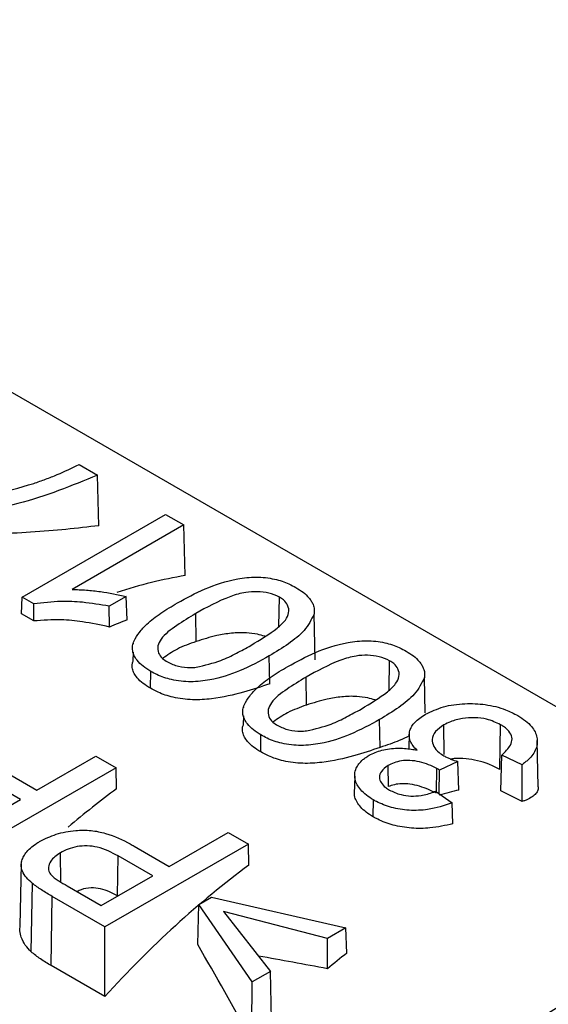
# Model space of a CAD drawing. Header units: millimetres. Extents: x 0 to 420, y 0 to 297.
# Tile 64 of 75: x 159.471 to 160.007, y 177.777 to 178.775. Entities that reach past the tile are written whole.
import ezdxf

# ---------------------------------------------------------------- set-up
doc = ezdxf.new("R2010")
doc.units = ezdxf.units.MM

msp = doc.modelspace()

# ---------------------------------------------------------------- linework, layer by layer
at = {"color": 7, "linetype": 'Continuous', "lineweight": 25}
for p, q in [((160.31579, 177.90458), (158.80842, 178.77477)), ((159.53146, 178.3238), (159.55008, 178.31304)), ((159.55166, 178.26177), (159.55008, 178.31304)), ((159.47371, 178.18939), (159.619, 178.27326)), ((159.619, 178.27326), (159.63763, 178.26251)), ((159.63763, 178.26251), (159.52441, 178.19715)), ((159.63918, 178.21124), (159.63763, 178.26251)), ((159.4732, 178.1724), (159.47371, 178.18939)), ((159.4857, 178.18246), (159.47371, 178.18939)), ((159.57936, 178.19016), (159.56219, 178.18025)), ((159.58026, 178.16632), (159.57936, 178.19016)), ((159.73404, 178.1598), (159.73448, 178.18939)), ((159.4856, 178.16524), (159.4857, 178.18246)), ((159.56231, 178.15903), (159.56219, 178.18025)), ((159.4856, 178.16524), (159.4732, 178.1724)), ((159.65016, 178.14441), (159.64973, 178.17272)), ((159.77068, 178.12584), (159.7697, 178.17225)), ((159.58651, 178.14279), (159.5865, 178.14216)), ((159.58632, 178.1336), (159.58613, 178.12445)), ((159.72472, 178.10142), (159.7243, 178.12974)), ((159.8458, 178.09528), (159.84624, 178.12487)), ((159.60384, 178.09698), (159.6041, 178.11412)), ((159.76192, 178.0799), (159.76149, 178.1082)), ((159.88222, 178.07192), (159.88146, 178.10773)), ((159.69827, 178.07827), (159.69826, 178.07764)), ((159.69808, 178.06909), (159.69789, 178.05993)), ((159.83648, 178.03691), (159.83606, 178.06523)), ((159.90155, 178.02983), (159.9011, 178.05977)), ((159.95802, 178.01466), (159.9587, 178.05995)), ((159.7156, 178.03247), (159.71586, 178.0496)), ((159.86618, 178.0513), (159.86584, 178.03541)), ((159.99685, 177.99696), (159.99584, 178.04407)), ((159.48886, 177.99383), (159.54846, 178.02824)), ((159.54846, 178.02824), (159.56895, 178.01641)), ((159.95884, 177.99292), (159.95986, 178.02917)), ((159.98035, 178.01949), (159.95986, 178.02917)), ((159.84499, 177.99727), (159.84467, 178.01859)), ((159.91533, 178.02262), (159.89665, 178.01405)), ((159.91643, 177.9938), (159.91533, 178.02262)), ((159.98048, 177.98209), (159.98035, 178.01949)), ((159.56895, 178.01641), (159.42367, 177.93254)), ((159.45327, 178.01437), (159.48886, 177.99383)), ((159.5696, 177.99507), (159.56895, 178.01641)), ((159.8108, 178.00792), (159.81041, 177.98999)), ((159.89382, 177.9919), (159.89418, 178.01571)), ((159.89657, 177.98996), (159.89665, 178.01405)), ((159.4721, 177.98415), (159.43705, 178.00438)), ((159.89281, 177.99261), (159.90957, 177.98078)), ((159.41994, 177.95404), (159.4721, 177.98415)), ((159.82957, 177.96667), (159.82983, 177.98381)), ((159.91024, 177.95959), (159.90957, 177.98078)), ((159.62297, 177.91641), (159.68257, 177.95082)), ((159.68257, 177.95082), (159.70306, 177.93899)), ((159.70306, 177.93899), (159.55778, 177.85512)), ((159.70371, 177.91765), (159.70306, 177.93899)), ((159.51302, 177.90048), (159.51258, 177.9301)), ((159.58738, 177.93695), (159.62297, 177.91641)), ((159.47294, 177.9189), (159.4716, 177.85603)), ((159.57056, 177.88646), (159.57116, 177.92696)), ((159.60621, 177.90673), (159.57116, 177.92696)), ((159.48303, 177.82982), (159.48423, 177.89915)), ((159.55405, 177.87662), (159.60621, 177.90673)), ((159.51936, 177.89665), (159.55405, 177.87662)), ((159.50335, 177.81576), (159.5044, 177.88593)), ((159.55778, 177.85512), (159.5044, 177.88593)), ((159.57083, 177.8863), (159.57056, 177.88646)), ((159.65277, 177.8777), (159.66581, 177.88522)), ((159.66581, 177.88522), (159.80178, 177.85404)), ((159.65175, 177.83711), (159.65277, 177.8777)), ((159.70679, 177.7992), (159.65277, 177.8777)), ((159.78316, 177.84329), (159.67792, 177.87071)), ((159.67792, 177.87071), (159.72541, 177.80995)), ((159.55778, 177.78434), (159.55778, 177.85512)), ((159.80178, 177.85404), (159.78316, 177.84329)), ((159.80276, 177.82847), (159.80178, 177.85404)), ((159.7833, 177.81264), (159.78316, 177.84329)), ((159.55778, 177.78434), (159.50335, 177.81576)), ((159.72541, 177.80995), (159.70679, 177.7992)), ((159.72666, 177.76128), (159.72541, 177.80995)), ((159.70634, 177.74082), (159.70679, 177.7992))]:
    msp.add_line(p, q, dxfattribs=at)
at = {"color": 8, "linetype": 'Continuous', "lineweight": 25}
msp.add_arc((160.4025, 177.16254), 0.72267, 103.40959, 140.56918, dxfattribs=at)
at = {"color": 7, "linetype": 'Continuous', "lineweight": 25}
for centre, major_axis, ratio, start_param, end_param in [((159.47035, 177.52664), (0.36496, 0.65528), 0.587367, 0.434892, 0.570277), ((159.50387, 177.50729), (0.36496, 0.65528), 0.587367, 0.614307, 0.648427), ((159.64916, 177.42342), (0.36496, 0.65528), 0.587367, 0.909397, 1.003614), ((159.80468, 177.33364), (0.43735, 0.61179), 0.650136, 0.642613, 0.67672), ((158.56153, 178.05129), (5.82933, -2.78911), 0.086913, 1.366688, 1.370509), ((159.78327, 177.346), (0.36496, 0.65528), 0.587367, 0.909397, 1.197933), ((159.43246, 177.54852), (-0.63551, 1.16852), 0.250055, 4.741027, 4.824458), ((159.90621, 177.27503), (0.36496, 0.65528), 0.587367, 0.95511, 0.992673), ((160.22393, 177.09161), (1.926, -0.56413), 0.297909, 1.88777, 1.925139)]:
    msp.add_ellipse(centre, major_axis=major_axis, ratio=ratio, start_param=start_param, end_param=end_param, dxfattribs=at)
for points, knots in [([(159.48553, 178.30471), (159.48961, 178.30609), (159.49777, 178.30885), (159.51334, 178.31505), (159.52422, 178.3203), (159.53146, 178.3238)], [0, 0, 0, 0, 0.25026, 0.500627, 1, 1, 1, 1]), ([(159.55008, 178.31304), (159.52416, 178.30234), (159.47427, 178.28173), (159.40977, 178.2725), (159.37686, 178.27125), (159.37313, 178.27111)], [0, 0, 0, 0, 0.489613, 0.942234, 1, 1, 1, 1]), ([(159.35095, 178.27981), (159.36649, 178.28108), (159.39762, 178.28363), (159.44299, 178.29214), (159.47127, 178.30049), (159.48553, 178.30471)], [0, 0, 0, 0, 0.330495, 0.6623061, 1, 1, 1, 1]), ([(159.55166, 178.26177), (159.52964, 178.25923), (159.48695, 178.25433), (159.43227, 178.25293), (159.40579, 178.25226)], [0, 0, 0, 0, 0.515689, 1, 1, 1, 1]), ([(159.63117, 178.18351), (159.64019, 178.18843), (159.65831, 178.19831), (159.68581, 178.20766), (159.71091, 178.21032), (159.72933, 178.20832), (159.74255, 178.20379), (159.74896, 178.20031), (159.75125, 178.19906)], [0, 0, 0, 0, 0.267915, 0.537999, 0.673588, 0.810207, 0.932334, 1, 1, 1, 1]), ([(159.75125, 178.19906), (159.75376, 178.1975), (159.75885, 178.19434), (159.76387, 178.1896), (159.76702, 178.18538), (159.76887, 178.18151), (159.7701, 178.1771), (159.76983, 178.17388), (159.7697, 178.17225)], [0, 0, 0, 0, 0.214408, 0.43321, 0.553799, 0.676194, 0.836136, 1, 1, 1, 1]), ([(159.52441, 178.19715), (159.52925, 178.19701), (159.53893, 178.19675), (159.55748, 178.19461), (159.5707, 178.19192), (159.57936, 178.19016)], [0, 0, 0, 0, 0.2567612, 0.5134609, 1, 1, 1, 1]), ([(159.73448, 178.18939), (159.73107, 178.19096), (159.72452, 178.19398), (159.71218, 178.19518), (159.69857, 178.19444), (159.67608, 178.18746), (159.66086, 178.17895), (159.64973, 178.17272)], [0, 0, 0, 0, 0.129212, 0.248201, 0.364751, 0.535159, 1, 1, 1, 1]), ([(159.70561, 178.14046), (159.71495, 178.14608), (159.72808, 178.15397), (159.7408, 178.1654), (159.74465, 178.17347), (159.74376, 178.18063), (159.73971, 178.18604), (159.73596, 178.18844), (159.73448, 178.18939)], [0, 0, 0, 0, 0.404114, 0.568422, 0.700441, 0.832203, 0.934242, 1, 1, 1, 1]), ([(159.56219, 178.18025), (159.55317, 178.18173), (159.53716, 178.18436), (159.51106, 178.18557), (159.49482, 178.18358), (159.4857, 178.18246)], [0, 0, 0, 0, 0.361976, 0.6421071, 1, 1, 1, 1]), ([(159.6041, 178.11412), (159.60142, 178.11579), (159.59599, 178.11919), (159.59063, 178.12469), (159.58723, 178.13002), (159.58562, 178.13493), (159.58555, 178.13999), (159.5876, 178.14632), (159.59249, 178.15374), (159.60114, 178.16338), (159.61421, 178.17341), (159.62548, 178.18012), (159.63117, 178.18351)], [0, 0, 0, 0, 0.084751, 0.171807, 0.233044, 0.295868, 0.357182, 0.420516, 0.534782, 0.651667, 0.82434, 1, 1, 1, 1]), ([(159.64973, 178.17272), (159.6432, 178.16877), (159.63011, 178.16084), (159.61582, 178.14997), (159.61081, 178.13993), (159.61138, 178.13302), (159.61528, 178.12741), (159.61933, 178.12479), (159.62107, 178.12368)], [0, 0, 0, 0, 0.284257, 0.569985, 0.69421, 0.818568, 0.922553, 1, 1, 1, 1]), ([(159.7697, 178.17225), (159.76686, 178.16654), (159.7614, 178.15557), (159.74393, 178.14174), (159.73089, 178.13377), (159.7243, 178.12974)], [0, 0, 0, 0, 0.3494481, 0.6709028, 1, 1, 1, 1]), ([(159.56231, 178.15903), (159.55327, 178.16099), (159.53731, 178.16445), (159.51115, 178.16713), (159.49484, 178.16592), (159.4856, 178.16524)], [0, 0, 0, 0, 0.3618235, 0.638604, 1, 1, 1, 1]), ([(159.71967, 178.14974), (159.71723, 178.15043), (159.71114, 178.15214), (159.69914, 178.15366), (159.68534, 178.153), (159.66839, 178.1501), (159.65705, 178.14656), (159.65016, 178.14441)], [0, 0, 0, 0, 0.0902984, 0.2249871, 0.42976, 0.6533368, 1, 1, 1, 1]), ([(159.65016, 178.14442), (159.64355, 178.14206), (159.63071, 178.1375), (159.62095, 178.13052), (159.61622, 178.12714)], [0, 0, 0, 0, 0.515325, 1, 1, 1, 1]), ([(159.65034, 178.11827), (159.65892, 178.12032), (159.67372, 178.12385), (159.69109, 178.1324), (159.70076, 178.13777), (159.70561, 178.14046)], [0, 0, 0, 0, 0.40688, 0.702188, 1, 1, 1, 1]), ([(159.74292, 178.11899), (159.75195, 178.12391), (159.77007, 178.13379), (159.79757, 178.14314), (159.82267, 178.1458), (159.84108, 178.14381), (159.85431, 178.13927), (159.86072, 178.13579), (159.86301, 178.13455)], [0, 0, 0, 0, 0.267915, 0.537999, 0.673588, 0.810207, 0.932334, 1, 1, 1, 1]), ([(159.7243, 178.12974), (159.71461, 178.12446), (159.69667, 178.11468), (159.66912, 178.10559), (159.64473, 178.10283), (159.62565, 178.10492), (159.61243, 178.10957), (159.60617, 178.11299), (159.6041, 178.11412)], [0, 0, 0, 0, 0.2870403, 0.5311337, 0.6720427, 0.8142279, 0.9385523, 1, 1, 1, 1]), ([(159.84624, 178.12487), (159.84283, 178.12644), (159.83628, 178.12947), (159.82394, 178.13066), (159.81033, 178.12992), (159.78784, 178.12295), (159.77262, 178.11443), (159.76149, 178.1082)], [0, 0, 0, 0, 0.129212, 0.248201, 0.364751, 0.535159, 1, 1, 1, 1]), ([(159.86301, 178.13455), (159.86552, 178.13298), (159.87061, 178.12982), (159.87563, 178.12509), (159.87878, 178.12086), (159.88063, 178.11699), (159.88186, 178.11259), (159.88159, 178.10936), (159.88146, 178.10773)], [0, 0, 0, 0, 0.214408, 0.43321, 0.553799, 0.676194, 0.836136, 1, 1, 1, 1]), ([(159.60384, 178.09698), (159.60125, 178.09859), (159.59602, 178.10184), (159.59068, 178.10702), (159.58714, 178.11206), (159.58538, 178.11673), (159.58502, 178.12095), (159.58592, 178.12342), (159.58629, 178.12443)], [0, 0, 0, 0, 0.206226, 0.417488, 0.574173, 0.734861, 0.89175, 1, 1, 1, 1]), ([(159.62107, 178.12368), (159.62465, 178.12199), (159.63143, 178.11882), (159.64234, 178.1178), (159.64835, 178.11815), (159.65034, 178.11827)], [0, 0, 0, 0, 0.42911, 0.810922, 1, 1, 1, 1]), ([(159.71586, 178.0496), (159.71318, 178.05128), (159.70775, 178.05467), (159.70239, 178.06017), (159.69899, 178.0655), (159.69738, 178.07041), (159.69731, 178.07547), (159.69935, 178.08181), (159.70425, 178.08922), (159.7129, 178.09886), (159.72597, 178.10889), (159.73724, 178.11561), (159.74292, 178.11899)], [0, 0, 0, 0, 0.084751, 0.171807, 0.233044, 0.295868, 0.357182, 0.420516, 0.534782, 0.651667, 0.82434, 1, 1, 1, 1]), ([(159.81737, 178.07594), (159.82671, 178.08156), (159.83984, 178.08946), (159.85256, 178.10088), (159.85641, 178.10896), (159.85551, 178.11611), (159.85147, 178.12152), (159.84771, 178.12393), (159.84624, 178.12487)], [0, 0, 0, 0, 0.404114, 0.568422, 0.700441, 0.832203, 0.934242, 1, 1, 1, 1]), ([(159.76149, 178.1082), (159.75496, 178.10425), (159.74186, 178.09632), (159.72757, 178.08546), (159.72257, 178.07542), (159.72314, 178.0685), (159.72703, 178.0629), (159.73109, 178.06028), (159.73282, 178.05916)], [0, 0, 0, 0, 0.284257, 0.569985, 0.69421, 0.818568, 0.922553, 1, 1, 1, 1]), ([(159.88146, 178.10773), (159.87862, 178.10202), (159.87316, 178.09105), (159.85569, 178.07723), (159.84265, 178.06926), (159.83606, 178.06523)], [0, 0, 0, 0, 0.349448, 0.670903, 1, 1, 1, 1]), ([(159.72472, 178.10142), (159.71611, 178.09856), (159.69861, 178.09274), (159.6718, 178.08638), (159.64652, 178.08478), (159.62725, 178.08713), (159.61315, 178.09194), (159.60635, 178.09562), (159.60384, 178.09698)], [0, 0, 0, 0, 0.256602, 0.521421, 0.661019, 0.801929, 0.926735, 1, 1, 1, 1]), ([(159.83143, 178.08522), (159.82899, 178.08591), (159.8229, 178.08763), (159.8109, 178.08914), (159.7971, 178.08848), (159.78014, 178.08558), (159.76881, 178.08205), (159.76191, 178.0799)], [0, 0, 0, 0, 0.090298, 0.224987, 0.42976, 0.653337, 1, 1, 1, 1]), ([(159.76192, 178.0799), (159.7553, 178.07755), (159.74247, 178.07298), (159.73271, 178.066), (159.72798, 178.06262)], [0, 0, 0, 0, 0.5153246, 1, 1, 1, 1]), ([(159.88262, 178.0706), (159.8884, 178.07339), (159.89999, 178.07899), (159.92194, 178.08192), (159.94388, 178.08099), (159.96252, 178.07636), (159.97209, 178.07135), (159.97613, 178.06924)], [0, 0, 0, 0, 0.21461, 0.430848, 0.628567, 0.843218, 1, 1, 1, 1]), ([(159.7621, 178.05375), (159.77068, 178.0558), (159.78548, 178.05934), (159.80285, 178.06789), (159.81252, 178.07325), (159.81737, 178.07594)], [0, 0, 0, 0, 0.40688, 0.702188, 1, 1, 1, 1]), ([(159.87407, 178.03418), (159.87261, 178.03566), (159.86967, 178.03867), (159.86686, 178.04361), (159.86579, 178.04883), (159.86641, 178.05383), (159.86852, 178.05849), (159.87187, 178.06278), (159.87665, 178.06687), (159.88062, 178.06935), (159.88262, 178.0706)], [0, 0, 0, 0, 0.127867, 0.258719, 0.387041, 0.520416, 0.631986, 0.746815, 0.872168, 1, 1, 1, 1]), ([(159.97613, 178.06924), (159.97879, 178.06757), (159.98417, 178.0642), (159.99003, 178.05861), (159.99384, 178.0528), (159.99578, 178.04711), (159.99603, 178.04126), (159.99466, 178.03546), (159.99158, 178.02976), (159.98757, 178.02529), (159.98361, 178.02192), (159.98144, 178.0203), (159.98035, 178.01949)], [0, 0, 0, 0, 0.12332, 0.249553, 0.353517, 0.460498, 0.564448, 0.671237, 0.778198, 0.888357, 0.944076, 1, 1, 1, 1]), ([(159.7156, 178.03247), (159.71301, 178.03407), (159.70778, 178.03732), (159.70243, 178.0425), (159.69889, 178.04754), (159.69714, 178.05221), (159.69677, 178.05643), (159.69768, 178.0589), (159.69805, 178.05991)], [0, 0, 0, 0, 0.206226, 0.417488, 0.574173, 0.734861, 0.89175, 1, 1, 1, 1]), ([(159.83606, 178.06523), (159.82636, 178.05994), (159.80843, 178.05016), (159.78088, 178.04108), (159.75649, 178.03832), (159.73741, 178.0404), (159.72419, 178.04505), (159.71793, 178.04847), (159.71586, 178.0496)], [0, 0, 0, 0, 0.28704, 0.531134, 0.672043, 0.814228, 0.938552, 1, 1, 1, 1]), ([(159.73282, 178.05916), (159.73641, 178.05748), (159.74319, 178.0543), (159.7541, 178.05329), (159.76011, 178.05364), (159.7621, 178.05375)], [0, 0, 0, 0, 0.4291103, 0.8109223, 1, 1, 1, 1]), ([(159.9011, 178.05977), (159.89801, 178.05766), (159.89179, 178.05344), (159.88871, 178.0455), (159.89026, 178.038), (159.89508, 178.03232), (159.89957, 178.02951), (159.90131, 178.02843)], [0, 0, 0, 0, 0.233781, 0.470108, 0.672246, 0.873811, 1, 1, 1, 1]), ([(159.9587, 178.05995), (159.95419, 178.06213), (159.94648, 178.06585), (159.93235, 178.06753), (159.9196, 178.06669), (159.90885, 178.06382), (159.90332, 178.06093), (159.9011, 178.05977)], [0, 0, 0, 0, 0.269274, 0.46119, 0.652886, 0.860693, 1, 1, 1, 1]), ([(159.95986, 178.02917), (159.96325, 178.03248), (159.9685, 178.03763), (159.97101, 178.04572), (159.96864, 178.05239), (159.96355, 178.05702), (159.95968, 178.05936), (159.9587, 178.05995)], [0, 0, 0, 0, 0.337923, 0.524881, 0.713082, 0.927455, 1, 1, 1, 1]), ([(159.86613, 178.04875), (159.86288, 178.04715), (159.85444, 178.04298), (159.84332, 178.03922), (159.83648, 178.03691)], [0, 0, 0, 0, 0.3852422, 1, 1, 1, 1]), ([(159.83648, 178.03691), (159.82787, 178.03404), (159.81036, 178.02822), (159.78356, 178.02186), (159.75828, 178.02027), (159.739, 178.02261), (159.72491, 178.02743), (159.71811, 178.03111), (159.7156, 178.03247)], [0, 0, 0, 0, 0.256602, 0.521421, 0.661019, 0.801929, 0.926735, 1, 1, 1, 1]), ([(159.82983, 177.98381), (159.82735, 177.98536), (159.82234, 177.9885), (159.81695, 177.99378), (159.81313, 177.99922), (159.81095, 178.00465), (159.81056, 178.01029), (159.81208, 178.01558), (159.81501, 178.02042), (159.81839, 178.02411), (159.82212, 178.02689), (159.82433, 178.02829), (159.82543, 178.02899)], [0, 0, 0, 0, 0.125399, 0.253545, 0.362463, 0.474058, 0.583214, 0.696798, 0.790971, 0.887619, 0.943605, 1, 1, 1, 1]), ([(159.82543, 178.02899), (159.82958, 178.03094), (159.83791, 178.03485), (159.8535, 178.03674), (159.86566, 178.0358), (159.8721, 178.03456), (159.87407, 178.03418)], [0, 0, 0, 0, 0.303717, 0.609913, 0.881305, 1, 1, 1, 1]), ([(159.90131, 178.02843), (159.90238, 178.02787), (159.90452, 178.02674), (159.90914, 178.02474), (159.91286, 178.02346), (159.91533, 178.02262)], [0, 0, 0, 0, 0.2511259, 0.5022591, 1, 1, 1, 1]), ([(159.84467, 178.01859), (159.84203, 178.01672), (159.8371, 178.01325), (159.83546, 178.00686), (159.8371, 178.00115), (159.84122, 177.99686), (159.8447, 177.99465), (159.84601, 177.99382)], [0, 0, 0, 0, 0.256807, 0.478686, 0.67565, 0.878133, 1, 1, 1, 1]), ([(159.89418, 178.01571), (159.8886, 178.01827), (159.88031, 178.02207), (159.86725, 178.02399), (159.85816, 178.02363), (159.85058, 178.02166), (159.84659, 178.01959), (159.84467, 178.01859)], [0, 0, 0, 0, 0.378174, 0.562326, 0.711724, 0.861061, 1, 1, 1, 1]), ([(159.95802, 178.01466), (159.9544, 178.01656), (159.94774, 178.02006), (159.9353, 178.02379), (159.92322, 178.02568), (159.91383, 178.02614), (159.90949, 178.02532), (159.90843, 178.02511)], [0, 0, 0, 0, 0.256199, 0.472371, 0.688192, 0.923851, 1, 1, 1, 1]), ([(160.56134, 178.02096), (160.51317, 177.99939), (160.4037, 177.95038), (160.23642, 177.86949), (160.08676, 177.77183), (159.99686, 177.70082), (159.95149, 177.6705), (159.94441, 177.66577)], [0, 0, 0, 0, 0.216247, 0.491477, 0.733681, 0.958474, 1, 1, 1, 1]), ([(159.89665, 178.01405), (159.89645, 178.01419), (159.89604, 178.01448), (159.89523, 178.01504), (159.89459, 178.01544), (159.89418, 178.01571)], [0, 0, 0, 0, 0.253491, 0.506983, 1, 1, 1, 1]), ([(159.8938, 177.9905), (159.88836, 177.99312), (159.88022, 177.99703), (159.8674, 177.99989), (159.85841, 178.00044), (159.85088, 177.99945), (159.84691, 177.99798), (159.84498, 177.99727)], [0, 0, 0, 0, 0.37276, 0.558569, 0.708465, 0.858272, 1, 1, 1, 1]), ([(159.82957, 177.96667), (159.82715, 177.96818), (159.82227, 177.97122), (159.81687, 177.97627), (159.81302, 177.98146), (159.81078, 177.98603), (159.81067, 177.98889), (159.81063, 177.98999)], [0, 0, 0, 0, 0.225891, 0.456368, 0.659595, 0.867787, 1, 1, 1, 1]), ([(159.84601, 177.99382), (159.84972, 177.99203), (159.8561, 177.98896), (159.86775, 177.98738), (159.87939, 177.98813), (159.88757, 177.99051), (159.8921, 177.99233), (159.89281, 177.99261)], [0, 0, 0, 0, 0.277719, 0.477654, 0.677999, 0.949885, 1, 1, 1, 1]), ([(159.99668, 177.99695), (159.99672, 177.99614), (159.99685, 177.99405), (159.99528, 177.99089), (159.99203, 177.98752), (159.98779, 177.98506), (159.98372, 177.98332), (159.98156, 177.9825), (159.98048, 177.98209)], [0, 0, 0, 0, 0.12936, 0.335021, 0.554699, 0.780558, 0.890135, 1, 1, 1, 1]), ([(159.90957, 177.98078), (159.90155, 177.97809), (159.88808, 177.97356), (159.86596, 177.9727), (159.84772, 177.97564), (159.83625, 177.98026), (159.83082, 177.98326), (159.82983, 177.98381)], [0, 0, 0, 0, 0.3140545, 0.5276806, 0.7416924, 0.9529602, 1, 1, 1, 1]), ([(159.91024, 177.95959), (159.90276, 177.95786), (159.88983, 177.95486), (159.86815, 177.95465), (159.84955, 177.95779), (159.83706, 177.96256), (159.83109, 177.96584), (159.82957, 177.96667)], [0, 0, 0, 0, 0.292888, 0.50676, 0.721226, 0.929197, 1, 1, 1, 1]), ([(159.49151, 177.94159), (159.49691, 177.94428), (159.50759, 177.94961), (159.52628, 177.95306), (159.54379, 177.95334), (159.56348, 177.94894), (159.57728, 177.9426), (159.58606, 177.93769), (159.58738, 177.93695)], [0, 0, 0, 0, 0.193671, 0.382777, 0.523926, 0.665123, 0.950014, 1, 1, 1, 1]), ([(159.48423, 177.89915), (159.48207, 177.90106), (159.47768, 177.90493), (159.47401, 177.91081), (159.4727, 177.91627), (159.47303, 177.921), (159.47473, 177.92565), (159.47765, 177.93033), (159.48198, 177.93503), (159.48691, 177.93879), (159.49033, 177.94087), (159.49151, 177.94159)], [0, 0, 0, 0, 0.145706, 0.295947, 0.395407, 0.497955, 0.597325, 0.698767, 0.816265, 0.936649, 1, 1, 1, 1]), ([(159.51258, 177.9301), (159.50876, 177.92743), (159.50258, 177.92312), (159.5001, 177.91586), (159.50086, 177.91077), (159.50303, 177.90812), (159.50391, 177.90705)], [0, 0, 0, 0, 0.403748, 0.653524, 0.859439, 1, 1, 1, 1]), ([(159.57116, 177.92696), (159.56455, 177.93048), (159.55536, 177.93537), (159.53979, 177.93759), (159.5295, 177.93669), (159.52017, 177.93408), (159.51513, 177.93144), (159.51258, 177.9301)], [0, 0, 0, 0, 0.392378, 0.544752, 0.697362, 0.846947, 1, 1, 1, 1]), ([(159.5044, 177.88593), (159.50256, 177.88701), (159.49888, 177.88918), (159.49188, 177.89346), (159.48725, 177.8969), (159.48423, 177.89915)], [0, 0, 0, 0, 0.258217, 0.516456, 1, 1, 1, 1]), ([(159.50391, 177.90705), (159.50501, 177.90609), (159.50723, 177.90418), (159.51244, 177.90072), (159.5166, 177.89827), (159.51936, 177.89665)], [0, 0, 0, 0, 0.2513229, 0.5022885, 1, 1, 1, 1]), ([(159.57057, 177.88645), (159.56508, 177.8893), (159.55705, 177.89347), (159.54376, 177.89503), (159.53518, 177.8938), (159.53079, 177.89154), (159.52942, 177.89084)], [0, 0, 0, 0, 0.4677866, 0.6839998, 0.9020122, 1, 1, 1, 1]), ([(159.48303, 177.82982), (159.48091, 177.83197), (159.47662, 177.83633), (159.47296, 177.84366), (159.47144, 177.85039), (159.47166, 177.85433), (159.47175, 177.85602)], [0, 0, 0, 0, 0.301267, 0.611957, 0.833732, 1, 1, 1, 1]), ([(159.50335, 177.81576), (159.50151, 177.81685), (159.4978, 177.81905), (159.49074, 177.82348), (159.48606, 177.82733), (159.48303, 177.82982)], [0, 0, 0, 0, 0.255085, 0.516161, 1, 1, 1, 1])]:
    msp.add_open_spline(points, degree=3, knots=knots, dxfattribs=at)

doc.saveas('drawing.dxf')
